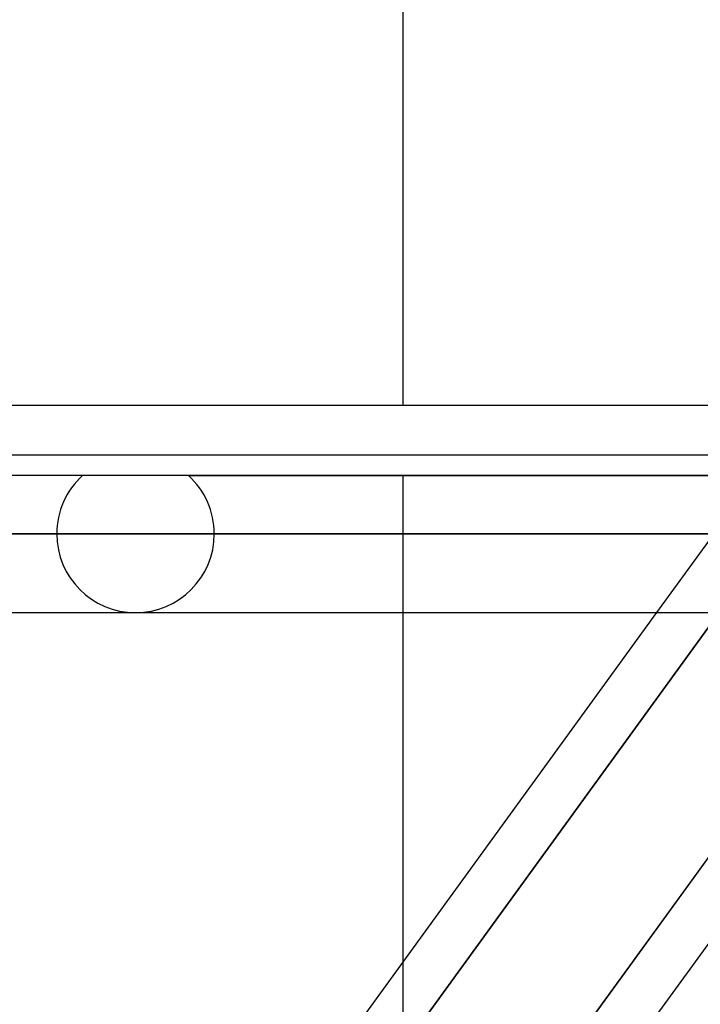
# Model space of a CAD drawing. Header units: millimetres. Extents: x -288 to 288, y -123 to 100.
# Tile 34 of 76: x -77 to -67, y -27 to -13. Entities that reach past the tile are written whole.
import ezdxf

# ---------------------------------------------------------------- set-up
doc = ezdxf.new("R2010")
doc.units = ezdxf.units.MM
doc.layers.add('MAIN-1', color=7, linetype='Continuous')
doc.layers.add('MAIN-2', color=7, linetype='Continuous')

msp = doc.modelspace()

# ---------------------------------------------------------------- linework, layer by layer
at = {"layer": 'MAIN-1'}
for p, q in [((-71.19, -18.457), (-71.19, -10.7)), ((-81.36, -18.457), (81.36, -18.457)), ((170.929, -19.175), (-170.929, -19.175)), ((-171.99, -20.305), (171.99, -20.305)), ((-170.929, -21.435), (170.929, -21.435)), ((-67.557, -21.435), (-73.906, -30.175)), ((-71.19, -26.436), (-71.19, -21.435)), ((-64.264, -21.435), (-70.613, -30.175)), ((-63.556, -21.695), (-69.716, -30.175))]:
    msp.add_line(p, q, dxfattribs=at)
at = {"layer": 'MAIN-2'}
for p, q in [((-66.013, -19.309), (-67.557, -21.435)), ((-61.981, -19.468), (-81.36, -19.468)), ((-74.273, -19.468), (-56.952, -19.468)), ((-71.19, -21.435), (-71.19, -19.468)), ((171.99, -20.305), (-171.99, -20.305)), ((170.496, -20.305), (-170.496, -20.305)), ((-170.496, -20.305), (-62.596, -20.305)), ((-87.462, -20.305), (-66.379, -20.305)), ((-66.379, -20.305), (-87.462, -20.305)), ((-64.85, -20.305), (-85.202, -20.305)), ((-85.202, -20.305), (-64.85, -20.305)), ((-76.162, -20.305), (-58.435, -20.305)), ((-58.435, -20.305), (-76.162, -20.305)), ((-56.83, -20.305), (-73.902, -20.305)), ((-73.902, -20.305), (-56.83, -20.305)), ((-66.309, -20.951), (-73.178, -30.407)), ((-73.178, -30.407), (-66.309, -20.951)), ((-70.84, -30.488), (-63.991, -21.06)), ((-71.19, -32.435), (-71.19, -26.436))]:
    msp.add_line(p, q, dxfattribs=at)
for start, end in [(132.1705, 180), (0, 47.8295), (180, 0)]:
    msp.add_arc((-75.032, -20.305), 1.13, start, end, dxfattribs=at)

doc.saveas('drawing.dxf')
